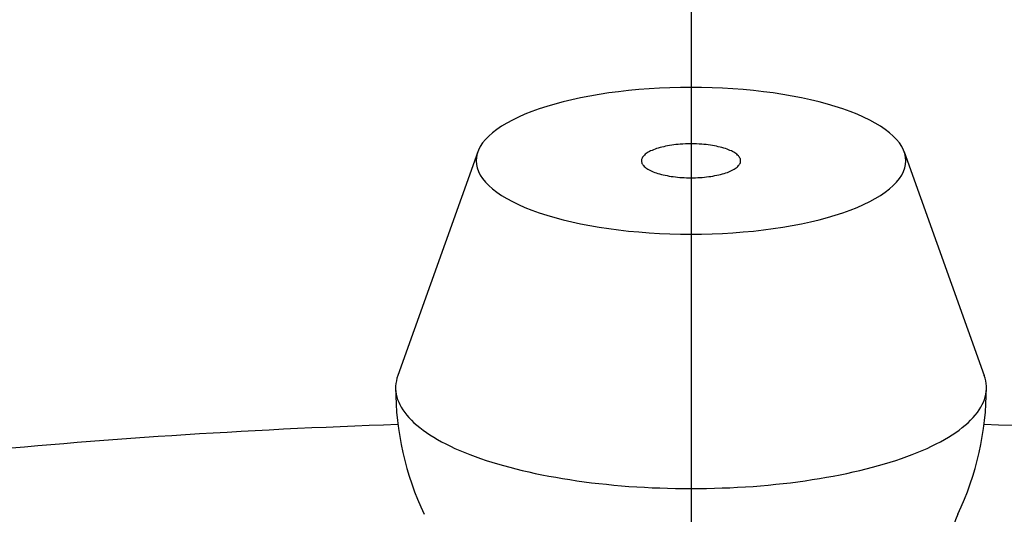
# Model space of a CAD drawing. Extents: x -103 to 221, y -102 to 221.
# Tile 7 of 12: x -7.5 to 3.5, y 65.31 to 70.84. Entities that reach past the tile are written whole.
import ezdxf

# ---------------------------------------------------------------- set-up
doc = ezdxf.new("R2010")
doc.units = 0
doc.header["$LTSCALE"] = 14
doc.linetypes.add('CENTER', pattern=[2, 1.25, -0.25, 0.25, -0.25])
doc.layers.get('0').update_dxf_attribs({"linetype": 'CONTINUOUS'})
doc.layers.add('CENTER', color=1, linetype='CENTER')

msp = doc.modelspace()

# ---------------------------------------------------------------- linework, layer by layer
at = {"linetype": 'CONTINUOUS'}
for p, q in [((-2.382, 69.363), (-3.276, 66.863)), ((2.382, 69.363), (3.276, 66.863))]:
    msp.add_line(p, q, dxfattribs=at)
for points in [[(2.4, 69.263, 0), (2.397, 69.303, 0), (2.388, 69.344, 0), (2.374, 69.384, 0), (2.354, 69.423, 0), (2.328, 69.463, 0), (2.297, 69.501, 0), (2.26, 69.54, 0), (2.217, 69.577, 0), (2.17, 69.614, 0), (2.117, 69.65, 0), (2.059, 69.685, 0), (1.996, 69.719, 0), (1.928, 69.752, 0), (1.855, 69.784, 0), (1.778, 69.814, 0), (1.697, 69.844, 0), (1.612, 69.871, 0), (1.523, 69.898, 0), (1.43, 69.922, 0), (1.333, 69.946, 0), (1.234, 69.967, 0), (1.131, 69.987, 0), (1.026, 70.005, 0), (0.918, 70.022, 0), (0.809, 70.036, 0), (0.697, 70.049, 0), (0.583, 70.059, 0), (0.468, 70.068, 0), (0.352, 70.075, 0), (0.235, 70.08, 0), (0.118, 70.083, 0), (0, 70.084, 0), (-0.118, 70.083, 0), (-0.235, 70.08, 0), (-0.352, 70.075, 0), (-0.468, 70.068, 0), (-0.583, 70.059, 0), (-0.697, 70.049, 0), (-0.809, 70.036, 0), (-0.918, 70.022, 0), (-1.026, 70.005, 0), (-1.131, 69.987, 0), (-1.234, 69.967, 0), (-1.333, 69.946, 0), (-1.43, 69.922, 0), (-1.523, 69.898, 0), (-1.612, 69.871, 0), (-1.697, 69.844, 0), (-1.778, 69.814, 0), (-1.855, 69.784, 0), (-1.928, 69.752, 0), (-1.996, 69.719, 0), (-2.059, 69.685, 0), (-2.117, 69.65, 0), (-2.17, 69.614, 0), (-2.217, 69.577, 0), (-2.26, 69.54, 0), (-2.297, 69.501, 0), (-2.328, 69.463, 0), (-2.354, 69.423, 0), (-2.374, 69.384, 0), (-2.388, 69.344, 0), (-2.397, 69.303, 0), (-2.4, 69.263, 0), (-2.397, 69.223, 0), (-2.388, 69.183, 0), (-2.374, 69.143, 0), (-2.354, 69.103, 0), (-2.328, 69.064, 0), (-2.297, 69.025, 0), (-2.26, 68.987, 0), (-2.217, 68.949, 0), (-2.17, 68.912, 0), (-2.117, 68.876, 0), (-2.059, 68.841, 0), (-1.996, 68.807, 0), (-1.928, 68.774, 0), (-1.855, 68.742, 0), (-1.778, 68.712, 0), (-1.697, 68.683, 0), (-1.612, 68.655, 0), (-1.523, 68.629, 0), (-1.43, 68.604, 0), (-1.333, 68.581, 0), (-1.234, 68.559, 0), (-1.131, 68.539, 0), (-1.026, 68.521, 0), (-0.918, 68.505, 0), (-0.809, 68.49, 0), (-0.697, 68.478, 0), (-0.583, 68.467, 0), (-0.468, 68.458, 0), (-0.352, 68.451, 0), (-0.235, 68.446, 0), (-0.118, 68.443, 0), (0, 68.442, 0), (0.118, 68.443, 0), (0.235, 68.446, 0), (0.352, 68.451, 0), (0.468, 68.458, 0), (0.583, 68.467, 0), (0.697, 68.478, 0), (0.809, 68.49, 0), (0.918, 68.505, 0), (1.026, 68.521, 0), (1.131, 68.539, 0), (1.234, 68.559, 0), (1.333, 68.581, 0), (1.43, 68.604, 0), (1.523, 68.629, 0), (1.612, 68.655, 0), (1.697, 68.683, 0), (1.778, 68.712, 0), (1.855, 68.742, 0), (1.928, 68.774, 0), (1.996, 68.807, 0), (2.059, 68.841, 0), (2.117, 68.876, 0), (2.17, 68.912, 0), (2.217, 68.949, 0), (2.26, 68.987, 0), (2.297, 69.025, 0), (2.328, 69.064, 0), (2.354, 69.103, 0), (2.374, 69.143, 0), (2.388, 69.183, 0), (2.397, 69.223, 0), (2.4, 69.263, 0)], [(-0.12, 69.448, 0), (-0.145, 69.446, 0), (-0.169, 69.444, 0), (-0.193, 69.441, 0), (-0.216, 69.438, 0), (-0.239, 69.434, 0), (-0.262, 69.43, 0), (-0.284, 69.426, 0), (-0.305, 69.421, 0), (-0.326, 69.416, 0), (-0.346, 69.411, 0), (-0.366, 69.406, 0), (-0.384, 69.4, 0), (-0.402, 69.394, 0), (-0.419, 69.387, 0), (-0.435, 69.38, 0), (-0.451, 69.374, 0), (-0.465, 69.367, 0), (-0.478, 69.359, 0), (-0.491, 69.352, 0), (-0.502, 69.344, 0), (-0.512, 69.336, 0), (-0.521, 69.328, 0), (-0.529, 69.32, 0), (-0.536, 69.311, 0), (-0.542, 69.303, 0), (-0.547, 69.294, 0), (-0.551, 69.286, 0), (-0.553, 69.277, 0), (-0.554, 69.268, 0), (-0.554, 69.26, 0), (-0.553, 69.251, 0), (-0.551, 69.243, 0), (-0.548, 69.234, 0), (-0.543, 69.225, 0), (-0.538, 69.217, 0), (-0.531, 69.209, 0), (-0.523, 69.2, 0), (-0.514, 69.192, 0), (-0.504, 69.184, 0), (-0.493, 69.177, 0), (-0.481, 69.169, 0), (-0.468, 69.161, 0), (-0.454, 69.154, 0), (-0.439, 69.147, 0), (-0.423, 69.141, 0), (-0.406, 69.134, 0), (-0.389, 69.128, 0), (-0.37, 69.122, 0), (-0.351, 69.116, 0), (-0.331, 69.111, 0), (-0.31, 69.106, 0), (-0.289, 69.101, 0), (-0.267, 69.097, 0), (-0.245, 69.093, 0), (-0.222, 69.089, 0), (-0.198, 69.086, 0), (-0.174, 69.083, 0), (-0.15, 69.081, 0), (-0.126, 69.078, 0), (-0.101, 69.077, 0), (-0.076, 69.075, 0), (-0.051, 69.074, 0), (-0.025, 69.074, 0), (0, 69.073, 0), (0.025, 69.074, 0), (0.051, 69.074, 0), (0.076, 69.075, 0), (0.101, 69.077, 0), (0.126, 69.078, 0), (0.15, 69.081, 0), (0.174, 69.083, 0), (0.198, 69.086, 0), (0.222, 69.089, 0), (0.245, 69.093, 0), (0.267, 69.097, 0), (0.289, 69.101, 0), (0.31, 69.106, 0), (0.331, 69.111, 0), (0.351, 69.116, 0), (0.37, 69.122, 0), (0.389, 69.128, 0), (0.406, 69.134, 0), (0.423, 69.141, 0), (0.439, 69.147, 0), (0.454, 69.154, 0), (0.468, 69.161, 0), (0.481, 69.169, 0), (0.493, 69.177, 0), (0.504, 69.184, 0), (0.514, 69.192, 0), (0.523, 69.2, 0), (0.531, 69.209, 0), (0.538, 69.217, 0), (0.543, 69.225, 0), (0.548, 69.234, 0), (0.551, 69.243, 0), (0.553, 69.251, 0), (0.554, 69.26, 0), (0.554, 69.268, 0), (0.553, 69.277, 0), (0.551, 69.286, 0), (0.547, 69.294, 0), (0.542, 69.303, 0), (0.536, 69.311, 0), (0.529, 69.32, 0), (0.521, 69.328, 0), (0.512, 69.336, 0), (0.502, 69.344, 0), (0.491, 69.352, 0), (0.478, 69.359, 0), (0.465, 69.367, 0), (0.451, 69.374, 0), (0.435, 69.38, 0), (0.419, 69.387, 0), (0.402, 69.394, 0), (0.384, 69.4, 0), (0.366, 69.406, 0), (0.346, 69.411, 0), (0.326, 69.416, 0), (0.305, 69.421, 0), (0.284, 69.426, 0), (0.262, 69.43, 0), (0.239, 69.434, 0), (0.216, 69.438, 0), (0.193, 69.441, 0), (0.169, 69.444, 0), (0.145, 69.446, 0), (0.12, 69.448, 0)], [(-3.276, 66.863, 0), (-3.285, 66.833, 0), (-3.292, 66.803, 0), (-3.297, 66.774, 0), (-3.3, 66.744, 0), (-3.3, 66.714, 0), (-3.298, 66.684, 0), (-3.293, 66.654, 0), (-3.287, 66.625, 0), (-3.278, 66.595, 0), (-3.266, 66.565, 0), (-3.253, 66.536, 0), (-3.237, 66.507, 0), (-3.219, 66.477, 0), (-3.199, 66.448, 0), (-3.176, 66.419, 0), (-3.151, 66.391, 0), (-3.124, 66.362, 0), (-3.095, 66.334, 0), (-3.064, 66.306, 0), (-3.03, 66.279, 0), (-2.994, 66.252, 0), (-2.957, 66.225, 0), (-2.917, 66.198, 0), (-2.875, 66.172, 0), (-2.831, 66.146, 0), (-2.786, 66.121, 0), (-2.738, 66.096, 0), (-2.688, 66.071, 0), (-2.637, 66.047, 0), (-2.583, 66.024, 0), (-2.528, 66, 0), (-2.471, 65.978, 0), (-2.412, 65.956, 0), (-2.352, 65.934, 0), (-2.29, 65.913, 0), (-2.226, 65.893, 0), (-2.161, 65.873, 0), (-2.094, 65.854, 0), (-2.026, 65.835, 0), (-1.957, 65.817, 0), (-1.886, 65.8, 0), (-1.813, 65.783, 0), (-1.74, 65.767, 0), (-1.665, 65.751, 0), (-1.589, 65.737, 0), (-1.512, 65.723, 0), (-1.434, 65.709, 0), (-1.355, 65.697, 0), (-1.275, 65.685, 0), (-1.194, 65.674, 0), (-1.112, 65.663, 0), (-1.03, 65.654, 0), (-0.946, 65.645, 0), (-0.863, 65.636, 0), (-0.778, 65.629, 0), (-0.693, 65.622, 0), (-0.607, 65.617, 0), (-0.521, 65.612, 0), (-0.435, 65.607, 0), (-0.348, 65.604, 0), (-0.262, 65.601, 0), (-0.174, 65.599, 0), (-0.087, 65.598, 0), (0, 65.597, 0), (0.087, 65.598, 0), (0.174, 65.599, 0), (0.262, 65.601, 0), (0.348, 65.604, 0), (0.435, 65.607, 0), (0.521, 65.612, 0), (0.607, 65.617, 0), (0.693, 65.622, 0), (0.778, 65.629, 0), (0.863, 65.636, 0), (0.946, 65.645, 0), (1.03, 65.654, 0), (1.112, 65.663, 0), (1.194, 65.674, 0), (1.275, 65.685, 0), (1.355, 65.697, 0), (1.434, 65.709, 0), (1.512, 65.723, 0), (1.589, 65.737, 0), (1.665, 65.751, 0), (1.74, 65.767, 0), (1.813, 65.783, 0), (1.886, 65.8, 0), (1.957, 65.817, 0), (2.026, 65.835, 0), (2.094, 65.854, 0), (2.161, 65.873, 0), (2.226, 65.893, 0), (2.29, 65.913, 0), (2.352, 65.934, 0), (2.412, 65.956, 0), (2.471, 65.978, 0), (2.528, 66, 0), (2.583, 66.024, 0), (2.637, 66.047, 0), (2.688, 66.071, 0), (2.738, 66.096, 0), (2.786, 66.121, 0), (2.831, 66.146, 0), (2.875, 66.172, 0), (2.917, 66.198, 0), (2.957, 66.225, 0), (2.994, 66.252, 0), (3.03, 66.279, 0), (3.064, 66.306, 0), (3.095, 66.334, 0), (3.124, 66.362, 0), (3.151, 66.391, 0), (3.176, 66.419, 0), (3.199, 66.448, 0), (3.219, 66.477, 0), (3.237, 66.507, 0), (3.253, 66.536, 0), (3.266, 66.565, 0), (3.278, 66.595, 0), (3.287, 66.625, 0), (3.293, 66.654, 0), (3.298, 66.684, 0), (3.3, 66.714, 0), (3.3, 66.744, 0), (3.297, 66.774, 0), (3.292, 66.803, 0), (3.285, 66.833, 0), (3.276, 66.863, 0)]]:
    msp.add_polyline3d(points, dxfattribs=at)
for points in [[(-3.274, 66.314, 0), (-3.436, 66.308, 0), (-3.597, 66.302, 0), (-3.757, 66.296, 0), (-3.918, 66.289, 0), (-4.077, 66.282, 0), (-4.237, 66.275, 0), (-4.396, 66.268, 0), (-4.554, 66.26, 0), (-4.712, 66.252, 0), (-4.869, 66.244, 0), (-5.026, 66.235, 0), (-5.182, 66.226, 0), (-5.338, 66.217, 0), (-5.493, 66.208, 0), (-5.647, 66.198, 0), (-5.801, 66.188, 0), (-5.954, 66.178, 0), (-6.106, 66.167, 0), (-6.258, 66.156, 0), (-6.409, 66.145, 0), (-6.559, 66.134, 0), (-6.709, 66.123, 0), (-6.858, 66.111, 0), (-7.006, 66.099, 0), (-7.153, 66.087, 0), (-7.299, 66.074, 0), (-7.445, 66.061, 0), (-7.59, 66.048, 0)], [(3.597, 66.302, 0), (3.436, 66.308, 0), (3.274, 66.314, 0)]]:
    msp.add_polyline3d(points)
msp.add_circle((0, 0), 92.5)
for centre, radius, start, end in [((0, 67.865), 1.588, 85.6679, 94.3321), ((0, 66.726), 3.3, 180, 205.4243), ((0, 66.726), 3.3, 334.5757, 0)]:
    msp.add_arc(centre, radius, start, end, dxfattribs=at)
msp.add_arc((3.703, 64.966), 0.8, 154.5757, 192.862)
at = {"layer": 'CENTER'}
msp.add_line((0, 102.5), (0, -102.5), dxfattribs=at)

doc.saveas('drawing.dxf')
